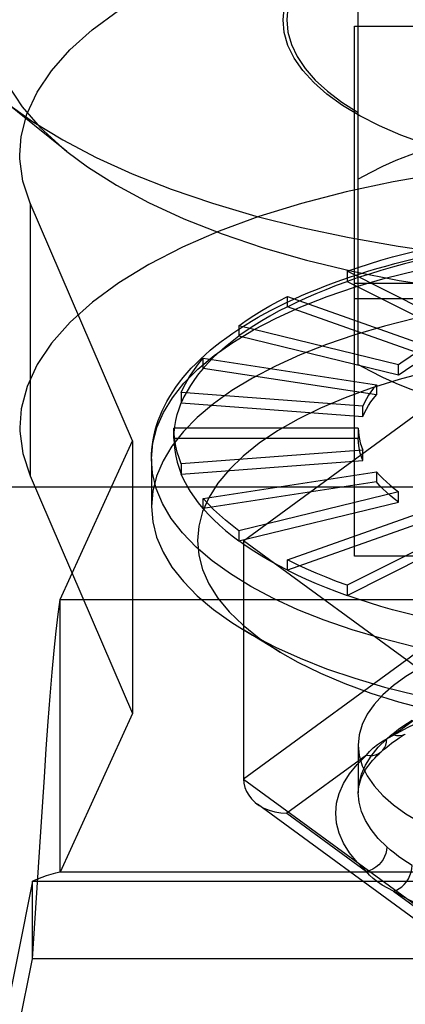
# Model space of a CAD drawing. Header units: inches. Extents: x 0 to 227, y 0 to 147.
# Tile 115 of 247: x 50.2 to 50.402, y 82.963 to 83.478. Entities that reach past the tile are written whole.
import ezdxf

# ---------------------------------------------------------------- set-up
doc = ezdxf.new("R2010")
doc.units = ezdxf.units.IN
doc.header["$LTSCALE"] = 12.466667
doc.header["$MEASUREMENT"] = 0
doc.linetypes.add('HIDDEN', pattern=[0.2, 0.1, -0.1])
doc.layers.get('0').update_dxf_attribs({"linetype": 'CONTINUOUS'})
doc.layers.add('DEFAULT_2', color=8, linetype='HIDDEN')

msp = doc.modelspace()

# ---------------------------------------------------------------- linework, layer by layer
at = {"color": 3, "linetype": 'Continuous'}
msp.add_line((46.15229, 83.23347), (105.29329, 83.23347), dxfattribs=at)
at = {"layer": 'DEFAULT_2', "color": 8, "linetype": 'HIDDEN'}
for p, q in [((50.37729, 83.29757), (50.37729, 83.52662)), ((50.37529, 83.19729), (50.37529, 83.47479)), ((50.37529, 83.47479), (50.69419, 83.47479)), ((50.2248, 83.40905), (50.18998, 83.43698)), ((50.20551, 83.38205), (50.20551, 83.23932)), ((50.25915, 83.25765), (50.20551, 83.38205)), ((50.37154, 83.34643), (50.37154, 83.34108)), ((50.43354, 83.3152), (50.37154, 83.34643)), ((50.37154, 83.34108), (50.43354, 83.30985)), ((50.69419, 83.34001), (50.37529, 83.34001)), ((50.34024, 83.32785), (50.34024, 83.3332)), ((50.34024, 83.3332), (50.41413, 83.307)), ((50.37529, 83.33206), (50.69419, 83.33206)), ((50.41413, 83.30165), (50.34024, 83.32785)), ((50.31485, 83.31788), (50.31485, 83.31252)), ((50.39839, 83.29749), (50.31485, 83.31788)), ((50.31485, 83.31252), (50.39839, 83.29214)), ((50.29615, 83.29557), (50.29615, 83.30092)), ((50.29615, 83.30092), (50.38679, 83.28698)), ((50.38679, 83.28163), (50.29615, 83.29557)), ((50.39839, 83.29214), (50.39839, 83.29749)), ((50.31725, 83.20534), (50.42601, 83.28495)), ((50.38679, 83.28698), (50.38679, 83.28163)), ((50.28469, 83.28285), (50.28469, 83.2775)), ((50.37968, 83.27577), (50.28469, 83.28285)), ((50.28469, 83.2775), (50.37968, 83.27042)), ((50.37968, 83.27042), (50.37968, 83.27577)), ((50.28083, 83.25887), (50.28083, 83.26422)), ((50.37729, 83.26422), (50.28083, 83.26422)), ((50.37729, 83.26422), (50.37729, 83.25887)), ((50.37729, 83.25887), (50.28083, 83.25887)), ((50.22129, 83.17446), (50.25915, 83.25765)), ((50.25915, 83.25765), (50.25915, 83.11493)), ((50.37968, 83.25266), (50.28469, 83.24558)), ((50.37968, 83.24731), (50.37968, 83.25266)), ((50.26902, 83.24816), (50.26902, 83.22318)), ((50.28469, 83.24023), (50.37968, 83.24731)), ((50.28469, 83.24558), (50.28469, 83.24023)), ((50.20551, 83.23932), (50.25915, 83.11493)), ((50.29615, 83.22751), (50.38679, 83.24145)), ((50.38679, 83.24145), (50.38679, 83.2361)), ((50.38679, 83.2361), (50.29615, 83.22216)), ((50.39839, 83.23094), (50.31485, 83.21056)), ((50.39839, 83.22559), (50.39839, 83.23094)), ((50.29615, 83.22216), (50.29615, 83.22751)), ((50.31485, 83.20521), (50.39839, 83.22559)), ((50.34024, 83.19523), (50.41413, 83.22144)), ((50.41413, 83.21609), (50.34024, 83.18988)), ((50.43354, 83.21323), (50.37154, 83.18201)), ((50.31485, 83.21056), (50.31485, 83.20521)), ((50.37154, 83.17665), (50.43354, 83.20788)), ((50.31725, 83.20534), (50.31725, 83.08046)), ((50.42601, 83.12573), (50.31725, 83.20534)), ((50.69419, 83.19729), (50.37529, 83.19729)), ((50.34024, 83.18988), (50.34024, 83.19523)), ((50.37154, 83.18201), (50.37154, 83.17665)), ((50.22129, 83.03174), (50.22129, 83.17446)), ((50.22129, 83.17446), (50.84818, 83.17446)), ((50.33644, 83.14701), (50.31665, 83.15903)), ((50.42601, 83.16007), (50.31725, 83.08046)), ((50.43738, 83.13391), (50.39579, 83.10347)), ((50.25915, 83.11493), (50.22129, 83.03174)), ((50.37729, 83.0983), (50.37729, 83.07332)), ((50.38157, 83.09306), (50.33998, 83.06262)), ((50.31725, 83.08046), (50.42601, 83.00085)), ((50.4296, 82.99046), (50.3245, 83.06739)), ((50.33998, 83.06262), (50.38157, 83.03218)), ((50.20678, 82.98639), (50.21092, 83.05023)), ((50.84818, 83.03174), (50.22129, 83.03174)), ((50.20678, 83.02715), (50.16072, 82.79584)), ((50.21161, 83.02896), (50.20678, 83.02715)), ((50.20678, 82.98639), (50.20678, 83.02715)), ((50.20678, 83.02715), (50.8627, 83.02715)), ((50.39579, 83.02176), (50.43738, 82.99133)), ((50.16072, 82.75508), (50.20678, 82.98639)), ((50.8627, 82.98639), (50.20678, 82.98639))]:
    msp.add_line(p, q, dxfattribs=at)
for points in [[(50.37729, 83.52662), (50.36871, 83.52121), (50.36122, 83.51557), (50.35478, 83.50968), (50.34946, 83.5036), (50.34529, 83.49736), (50.3423, 83.49101), (50.34049, 83.48458), (50.33989, 83.47811)], [(50.33792, 83.47811), (50.33875, 83.4857)], [(50.20009, 83.40739), (50.20087, 83.41696), (50.20387, 83.4286), (50.20917, 83.44009), (50.21666, 83.45135), (50.22628, 83.46225), (50.23801, 83.47279), (50.25185, 83.48295)], [(50.18438, 83.47811), (50.18546, 83.46649), (50.18866, 83.45502), (50.19399, 83.44366), (50.20139, 83.43252), (50.21083, 83.42166), (50.22224, 83.41115), (50.2248, 83.40906)], [(50.42453, 83.40918), (50.4116, 83.41321), (50.39957, 83.41764), (50.38839, 83.42249), (50.37817, 83.4277), (50.369, 83.43324), (50.36092, 83.43909), (50.35399, 83.44519), (50.34825, 83.45151), (50.34376, 83.458), (50.34052, 83.46463), (50.33858, 83.47132), (50.33792, 83.47811)], [(50.33989, 83.47811), (50.34049, 83.47163), (50.3423, 83.4652), (50.34529, 83.45885), (50.34946, 83.45261), (50.35478, 83.44653), (50.36122, 83.44064), (50.36871, 83.435), (50.37729, 83.42959)], [(50.18998, 83.43698), (50.1926, 83.43491), (50.20677, 83.4248), (50.22261, 83.41515), (50.24004, 83.406), (50.25897, 83.39739), (50.2793, 83.38938), (50.30094, 83.382), (50.32376, 83.37529), (50.34765, 83.36929), (50.3725, 83.36402), (50.39817, 83.35951), (50.42453, 83.35579)], [(50.2248, 83.40906), (50.23556, 83.40105), (50.25069, 83.39142), (50.26757, 83.38232), (50.28606, 83.3738), (50.30609, 83.36591), (50.3275, 83.35871), (50.3502, 83.35223), (50.37403, 83.34652), (50.39879, 83.34163), (50.42453, 83.33754)], [(50.41997, 83.41264), (50.41196, 83.41003), (50.40429, 83.40726), (50.39697, 83.40432), (50.39001, 83.40123), (50.38346, 83.39799), (50.37729, 83.3946)], [(50.20551, 83.38205), (50.20168, 83.39364), (50.20013, 83.40527), (50.20009, 83.40739)], [(50.42105, 83.39769), (50.39554, 83.39329), (50.37098, 83.38801), (50.34752, 83.3819), (50.32532, 83.37498), (50.30453, 83.36732), (50.28528, 83.35894), (50.26772, 83.34992), (50.25198, 83.34031), (50.23817, 83.3302), (50.22645, 83.3197), (50.21682, 83.30882), (50.20929, 83.29758), (50.20395, 83.28608), (50.2009, 83.27442), (50.20009, 83.26467)], [(50.26902, 83.24816), (50.26977, 83.2566), (50.27187, 83.26455), (50.27529, 83.27241), (50.28003, 83.28015), (50.28606, 83.28773), (50.29336, 83.29511), (50.30187, 83.30225), (50.31157, 83.30912), (50.3224, 83.31568), (50.33431, 83.32189), (50.34723, 83.32773), (50.36111, 83.33317), (50.37586, 83.33818), (50.39142, 83.34273), (50.40771, 83.3468), (50.42464, 83.35037), (50.44213, 83.35343), (50.46008, 83.35594), (50.47842, 83.35792), (50.49705, 83.35933), (50.51586, 83.36019), (50.53477, 83.36047)], [(50.37154, 83.34643), (50.37727, 83.3484), (50.38313, 83.3503), (50.38912, 83.35213), (50.39523, 83.35388), (50.40146, 83.35556), (50.4078, 83.35716)], [(50.26902, 83.24816), (50.26908, 83.25066), (50.26924, 83.25316), (50.26952, 83.25567), (50.2699, 83.25818), (50.2704, 83.26069), (50.27101, 83.2632), (50.27174, 83.26571), (50.27258, 83.26823), (50.27354, 83.27074), (50.27462, 83.27326), (50.27583, 83.27577), (50.27715, 83.27828), (50.2786, 83.28079), (50.28017, 83.28329), (50.28187, 83.28578), (50.2837, 83.28826), (50.28564, 83.29072), (50.28771, 83.29316), (50.2899, 83.29559), (50.29222, 83.29799), (50.29465, 83.30037), (50.29719, 83.30272), (50.29985, 83.30504), (50.30262, 83.30732), (50.3055, 83.30958), (50.30848, 83.31179), (50.31157, 83.31398), (50.31476, 83.31612), (50.31805, 83.31823), (50.32143, 83.3203), (50.32491, 83.32233), (50.32848, 83.32432), (50.33214, 83.32626), (50.33589, 83.32817), (50.33972, 83.33004), (50.34364, 83.33187), (50.34764, 83.33365), (50.35172, 83.33539), (50.35588, 83.33709), (50.36011, 83.33875), (50.36442, 83.34036), (50.36879, 83.34193), (50.37324, 83.34345), (50.37776, 83.34493), (50.38235, 83.34637), (50.387, 83.34776), (50.39171, 83.3491), (50.39648, 83.3504), (50.40131, 83.35166), (50.4062, 83.35287)], [(50.4078, 83.35181), (50.40146, 83.35021), (50.39523, 83.34853), (50.38912, 83.34678), (50.38313, 83.34495), (50.37727, 83.34305), (50.37154, 83.34108)], [(50.34024, 83.32785), (50.34507, 83.33021), (50.35006, 83.33251), (50.35521, 83.33475), (50.36051, 83.33693), (50.36595, 83.33903), (50.37154, 83.34108)], [(50.53477, 83.33549), (50.51581, 83.33521), (50.49695, 83.33435), (50.47828, 83.33293), (50.4599, 83.33094), (50.4419, 83.32841), (50.42437, 83.32534), (50.40741, 83.32176), (50.3911, 83.31767), (50.37551, 83.31309), (50.36074, 83.30806), (50.34686, 83.3026), (50.33393, 83.29673), (50.32203, 83.29049), (50.31121, 83.2839), (50.30153, 83.27701), (50.29304, 83.26984), (50.28578, 83.26243), (50.27979, 83.25483), (50.2751, 83.24706), (50.27173, 83.23917), (50.2697, 83.2312), (50.26902, 83.22318)], [(50.31485, 83.31788), (50.31864, 83.32056), (50.32261, 83.32319), (50.32676, 83.32577), (50.33108, 83.3283), (50.33558, 83.33078), (50.34024, 83.3332)], [(50.34024, 83.32785), (50.33558, 83.32543), (50.33108, 83.32295), (50.32676, 83.32042), (50.32261, 83.31784), (50.31864, 83.3152), (50.31485, 83.31252)], [(50.29615, 83.29557), (50.29878, 83.29849), (50.3016, 83.30137), (50.30462, 83.30422), (50.30784, 83.30703), (50.31125, 83.3098), (50.31485, 83.31252)], [(50.41413, 83.307), (50.41124, 83.3055), (50.40845, 83.30396), (50.40577, 83.30239), (50.4032, 83.30079), (50.40074, 83.29916), (50.39839, 83.29749)], [(50.28469, 83.28285), (50.28608, 83.28592), (50.28768, 83.28897), (50.28949, 83.29199), (50.2915, 83.295), (50.29372, 83.29797), (50.29615, 83.30092)], [(50.39839, 83.29214), (50.40074, 83.29381), (50.4032, 83.29544), (50.40577, 83.29704), (50.40845, 83.29861), (50.41124, 83.30014), (50.41413, 83.30165)], [(50.29615, 83.29557), (50.29372, 83.29262), (50.2915, 83.28964), (50.28949, 83.28664), (50.28768, 83.28361), (50.28608, 83.28057), (50.28469, 83.2775)], [(50.37729, 83.29757), (50.38346, 83.29418), (50.39001, 83.29094), (50.39697, 83.28785), (50.40429, 83.28491), (50.41196, 83.28214), (50.41997, 83.27953)], [(50.41392, 83.29377), (50.39866, 83.28972), (50.38412, 83.28518), (50.3704, 83.2802), (50.35761, 83.27479), (50.34582, 83.269), (50.3351, 83.26285), (50.32549, 83.25639), (50.31706, 83.24964), (50.30984, 83.24266), (50.30388, 83.23546), (50.29921, 83.22809), (50.29585, 83.22059), (50.29382, 83.21301), (50.29314, 83.20539), (50.2938, 83.19776), (50.29582, 83.19018), (50.29916, 83.18268), (50.30383, 83.17531), (50.30977, 83.16811), (50.31698, 83.16111), (50.3254, 83.15437), (50.33499, 83.1479), (50.33644, 83.14701)], [(50.38679, 83.28698), (50.38528, 83.28515), (50.38391, 83.28331), (50.38266, 83.28144), (50.38153, 83.27957), (50.38054, 83.27768), (50.37968, 83.27577)], [(50.37968, 83.27042), (50.38054, 83.27232), (50.38153, 83.27421), (50.38266, 83.27609), (50.38391, 83.27795), (50.38528, 83.2798), (50.38679, 83.28163)], [(50.28083, 83.25887), (50.28094, 83.26199), (50.28126, 83.26511), (50.2818, 83.26822), (50.28255, 83.27132), (50.28351, 83.27442), (50.28469, 83.2775)], [(50.20009, 83.26467), (50.20013, 83.26268), (50.20167, 83.251), (50.20551, 83.23932)], [(50.28469, 83.24558), (50.28351, 83.24866), (50.28255, 83.25176), (50.2818, 83.25486), (50.28126, 83.25798), (50.28094, 83.26109), (50.28083, 83.26422)], [(50.37729, 83.26422), (50.37736, 83.26228), (50.37756, 83.26035), (50.37789, 83.25842), (50.37835, 83.25649), (50.37895, 83.25457), (50.37968, 83.25266)], [(50.28083, 83.25887), (50.28094, 83.25574), (50.28126, 83.25263), (50.2818, 83.24951), (50.28255, 83.24641), (50.28351, 83.24331), (50.28469, 83.24023)], [(50.37968, 83.24731), (50.37895, 83.24922), (50.37835, 83.25114), (50.37789, 83.25306), (50.37756, 83.255), (50.37736, 83.25693), (50.37729, 83.25887)], [(50.53265, 83.13585), (50.51375, 83.1362), (50.49495, 83.13712), (50.47636, 83.1386), (50.45806, 83.14063), (50.44015, 83.14321), (50.42272, 83.14632), (50.40585, 83.14995), (50.38964, 83.15408), (50.37417, 83.15868), (50.35951, 83.16374), (50.34574, 83.16922), (50.33293, 83.17511), (50.32114, 83.18136), (50.31043, 83.18796), (50.30086, 83.19485), (50.29248, 83.20202), (50.28533, 83.20943), (50.27944, 83.21703), (50.27484, 83.22478), (50.27157, 83.23266), (50.26962, 83.24061), (50.26902, 83.24816)], [(50.29615, 83.22216), (50.29372, 83.22511), (50.2915, 83.22809), (50.28949, 83.23109), (50.28768, 83.23412), (50.28608, 83.23716), (50.28469, 83.24023)], [(50.38679, 83.24145), (50.38842, 83.23964), (50.39017, 83.23786), (50.39204, 83.23609), (50.39404, 83.23435), (50.39615, 83.23263), (50.39839, 83.23094)], [(50.39839, 83.22559), (50.39615, 83.22728), (50.39404, 83.229), (50.39204, 83.23074), (50.39017, 83.2325), (50.38842, 83.23429), (50.38679, 83.2361)], [(50.26902, 83.22318), (50.2697, 83.21517), (50.27173, 83.2072), (50.2751, 83.19931), (50.27979, 83.19154), (50.28578, 83.18394), (50.29304, 83.17653), (50.30153, 83.16936), (50.31121, 83.16246), (50.31665, 83.15903)], [(50.31485, 83.21056), (50.31125, 83.21329), (50.30784, 83.21605), (50.30462, 83.21886), (50.3016, 83.22171), (50.29878, 83.22459), (50.29615, 83.22751)], [(50.29615, 83.22216), (50.29877, 83.21924), (50.3016, 83.21636), (50.30462, 83.21351), (50.30784, 83.2107), (50.31125, 83.20793), (50.31485, 83.20521)], [(50.34024, 83.18988), (50.33558, 83.1923), (50.33108, 83.19478), (50.32676, 83.19731), (50.32261, 83.19989), (50.31864, 83.20252), (50.31485, 83.20521)], [(50.37154, 83.18201), (50.36595, 83.18405), (50.36051, 83.18616), (50.35521, 83.18833), (50.35006, 83.19057), (50.34507, 83.19287), (50.34024, 83.19523)], [(50.34024, 83.18988), (50.34507, 83.18752), (50.35006, 83.18522), (50.35521, 83.18298), (50.36051, 83.1808), (50.36595, 83.1787), (50.37154, 83.17665)], [(50.4078, 83.16592), (50.40146, 83.16753), (50.39523, 83.1692), (50.38912, 83.17096), (50.38313, 83.17278), (50.37727, 83.17468), (50.37154, 83.17665)], [(50.21092, 83.05023), (50.21196, 83.06605), (50.213, 83.08148), (50.21403, 83.09639), (50.21507, 83.11061), (50.21611, 83.12402), (50.21714, 83.13648), (50.21818, 83.14785), (50.21922, 83.15804), (50.22026, 83.16694), (50.22129, 83.17446)], [(50.48113, 83.16087), (50.46927, 83.15882), (50.45781, 83.15636), (50.44687, 83.15352), (50.43652, 83.15031), (50.42683, 83.14676), (50.41785, 83.14288), (50.40965, 83.13871), (50.40228, 83.13427), (50.39579, 83.1296), (50.39022, 83.12471), (50.38561, 83.11965), (50.38199, 83.11444), (50.37939, 83.10912), (50.37782, 83.10375), (50.37729, 83.0983)], [(50.31665, 83.15903), (50.32203, 83.15588), (50.33393, 83.14964), (50.34686, 83.14377), (50.36074, 83.13831), (50.37551, 83.13328), (50.3911, 83.1287), (50.40741, 83.12461), (50.42437, 83.12102), (50.4419, 83.11796), (50.4599, 83.11542), (50.47828, 83.11344), (50.49695, 83.11202), (50.51581, 83.11116), (50.53477, 83.11087)], [(50.33644, 83.14701), (50.34569, 83.14176), (50.35745, 83.13597), (50.3702, 83.13057), (50.38389, 83.12558), (50.39841, 83.12104), (50.41367, 83.11697), (50.42961, 83.1134), (50.4462, 83.11033), (50.4633, 83.10779), (50.48081, 83.1058), (50.49864, 83.10437), (50.5166, 83.10351), (50.53477, 83.10322)], [(50.39579, 83.10347), (50.40309, 83.10758), (50.41102, 83.11144), (50.4196, 83.11506), (50.42878, 83.11841), (50.4385, 83.12147), (50.44872, 83.12423), (50.45937, 83.12667), (50.47041, 83.12879), (50.48176, 83.13056), (50.49343, 83.132)], [(50.39225, 83.10165), (50.39419, 83.10333), (50.39623, 83.10499), (50.39839, 83.10662), (50.40065, 83.10822), (50.40302, 83.10979), (50.40549, 83.11133)], [(50.38946, 83.09497), (50.39035, 83.09576), (50.39134, 83.09661), (50.39239, 83.09747), (50.39351, 83.09836), (50.39471, 83.09927), (50.39599, 83.1002), (50.39734, 83.10114), (50.39879, 83.10211), (50.40034, 83.1031), (50.40193, 83.10408)], [(50.40192, 83.10408), (50.40162, 83.10391), (50.40032, 83.10338), (50.39889, 83.10312), (50.39737, 83.10315), (50.39579, 83.10347)], [(50.37729, 83.07332), (50.37771, 83.07819), (50.37898, 83.08304), (50.38108, 83.08783), (50.384, 83.09254), (50.38773, 83.09716), (50.39225, 83.10165)], [(50.38156, 83.09306), (50.38321, 83.09498), (50.38515, 83.09685), (50.38739, 83.09864), (50.38992, 83.10033), (50.39272, 83.10194), (50.39579, 83.10347)], [(50.38946, 83.09498), (50.39011, 83.09564), (50.39102, 83.09689), (50.39169, 83.09833), (50.39211, 83.09992), (50.39225, 83.10164)], [(50.37729, 83.0983), (50.37782, 83.09285), (50.37939, 83.08747), (50.38199, 83.08216), (50.38561, 83.07695), (50.39022, 83.07189), (50.39579, 83.067), (50.40228, 83.06232), (50.40965, 83.05788), (50.41785, 83.05371), (50.42683, 83.04984), (50.43652, 83.04629), (50.44687, 83.04308), (50.45781, 83.04023), (50.46927, 83.03778), (50.48113, 83.03573), (50.49343, 83.03408)], [(50.37729, 83.07332), (50.37734, 83.07469), (50.37749, 83.07603), (50.37772, 83.07732), (50.37804, 83.07859), (50.37843, 83.07982), (50.37888, 83.08103), (50.3794, 83.08221), (50.37998, 83.08339), (50.38063, 83.08455), (50.38135, 83.08571), (50.38212, 83.08687), (50.38297, 83.08802), (50.38388, 83.08918), (50.38486, 83.09034), (50.3859, 83.0915), (50.38702, 83.09266), (50.38821, 83.09382), (50.38946, 83.09498)], [(50.38156, 83.09306), (50.38325, 83.09286), (50.38486, 83.09292), (50.38636, 83.09324), (50.38775, 83.0938), (50.38901, 83.0946), (50.38946, 83.09498)], [(50.38157, 83.03218), (50.3767, 83.03701), (50.37269, 83.04195), (50.36955, 83.04702), (50.36729, 83.05217), (50.36593, 83.05738), (50.36548, 83.06262), (50.36593, 83.06785), (50.36729, 83.07306), (50.36955, 83.07821), (50.37269, 83.08328), (50.3767, 83.08822), (50.38157, 83.09306)], [(50.31725, 83.08046), (50.31742, 83.07831), (50.31792, 83.07616), (50.31876, 83.07406), (50.31994, 83.07204), (50.32146, 83.07011), (50.32331, 83.06833), (50.32446, 83.06742)], [(50.39225, 83.04501), (50.38773, 83.04949), (50.384, 83.0541), (50.38108, 83.05881), (50.37898, 83.06361), (50.37771, 83.06845), (50.37729, 83.07332)], [(50.32446, 83.06742), (50.32546, 83.06673), (50.32791, 83.06534), (50.33063, 83.0642), (50.33358, 83.06334), (50.33671, 83.0628), (50.33998, 83.06262)], [(50.39225, 83.04501), (50.39212, 83.0433), (50.39174, 83.04161), (50.39112, 83.03999), (50.39029, 83.03843), (50.38924, 83.03695), (50.38799, 83.0356), (50.38656, 83.03441), (50.38498, 83.03342), (50.3833, 83.03267), (50.38156, 83.03218)], [(50.40549, 83.03533), (50.40302, 83.03688), (50.40065, 83.03846), (50.39839, 83.04006), (50.39623, 83.04169), (50.39419, 83.04334), (50.39225, 83.04501)], [(50.22129, 83.03174), (50.21887, 83.03126), (50.21645, 83.03061), (50.21403, 83.02983), (50.21161, 83.02896)], [(50.39579, 83.02176), (50.3927, 83.02334), (50.3899, 83.02499), (50.38737, 83.02671), (50.38514, 83.02848), (50.3832, 83.03029), (50.38156, 83.03218)], [(50.39579, 83.02176), (50.39732, 83.02235), (50.39878, 83.02317), (50.40014, 83.02418), (50.4014, 83.02539), (50.40255, 83.02678), (50.40354, 83.02832), (50.40437, 83.02999), (50.40498, 83.03175), (50.40536, 83.03354), (50.40549, 83.03532)], [(50.49343, 82.99324), (50.48176, 82.99467), (50.47041, 82.99644), (50.45937, 82.99856), (50.44872, 83.001), (50.4385, 83.00377), (50.42878, 83.00683), (50.4196, 83.01018), (50.41102, 83.0138), (50.40309, 83.01766), (50.39579, 83.02176)]]:
    msp.add_lwpolyline(points, dxfattribs=at)

doc.saveas('drawing.dxf')
